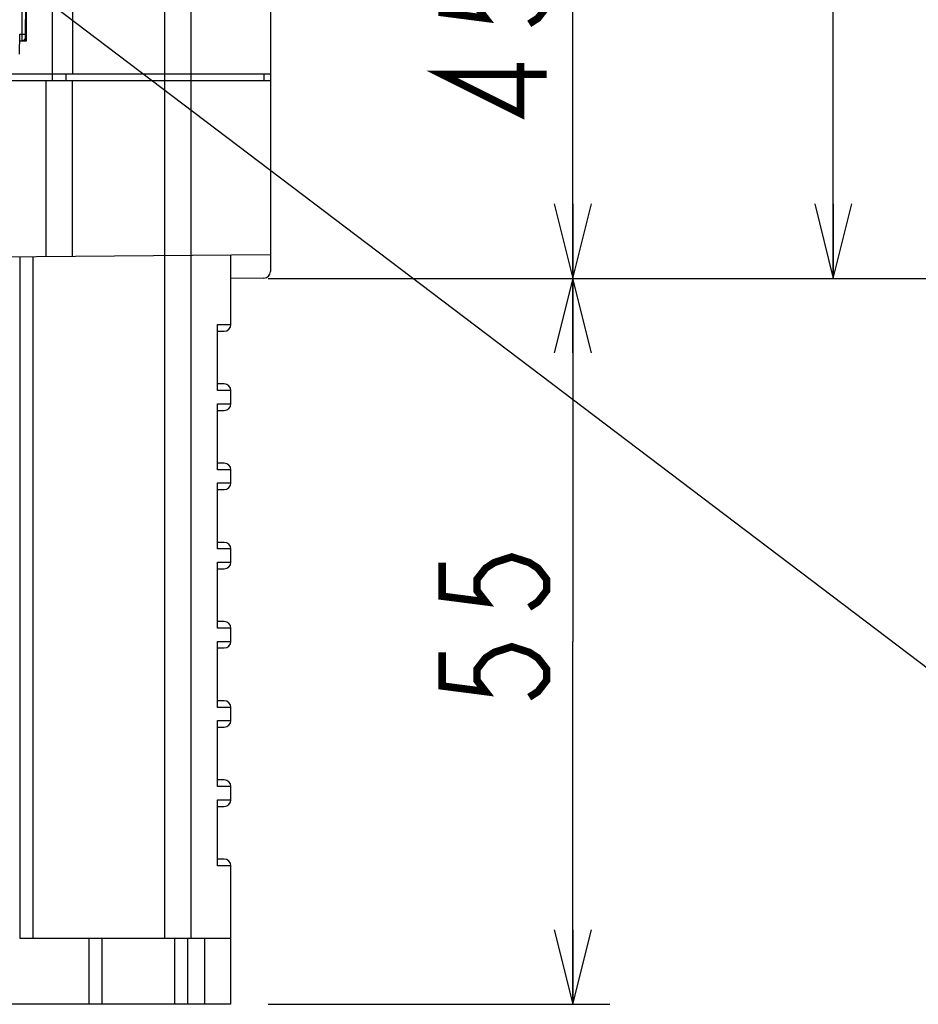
# Model space of a CAD drawing. Extents: x 29 to 410, y 33 to 287.
# Tile 5 of 33: x 111 to 135, y 37 to 63. Entities that reach past the tile are written whole.
import ezdxf

# ---------------------------------------------------------------- set-up
doc = ezdxf.new("R2010")
doc.units = 0
doc.header["$LTSCALE"] = 23.1
doc.layers.get('0').update_dxf_attribs({"linetype": 'CONTINUOUS'})
doc.layers.add('ALL_DIM', color=7, linetype='CONTINUOUS')
doc.layers.add('ALL_NOTE', color=7, linetype='CONTINUOUS')
doc.dimstyles.get("Standard").update_dxf_attribs({"dimtxt": 2.5, "dimasz": 2.5, "dimexe": 1.25, "dimexo": 0.625, "dimtad": 1, "dimcen": 2.5, "dimazin": 3, "dimtfac": 1, "dimtmove": 0, "dimatfit": 3})

# ---------------------------------------------------------------- blocks, each defined once
blk = doc.blocks.new('_OPEN')
at = {"color": 0, "linetype": 'BYBLOCK'}
for p, q in [((0, 0), (-1, 0.25)), ((-1, -0.25), (0, 0)), ((-1, 0), (0, 0))]:
    blk.add_line(p, q, dxfattribs=at)
blk = doc.blocks.new('*D16')
at = {"layer": 'ALL_DIM', "color": 2, "linetype": 'CONTINUOUS'}
for p, q in [((117.289, 56.04), (126.453, 56.04)), ((125.453, 56.04), (125.453, 46.305)), ((125.453, 36.57), (125.453, 46.305)), ((117.289, 36.57), (126.453, 36.57))]:
    blk.add_line(p, q, dxfattribs=at)
at = {"layer": 'ALL_DIM', "color": 2, "linetype": 'CONTINUOUS', "xscale": 2, "yscale": 2, "zscale": 2}
for p, rotation in [((125.453, 56.04), 90), ((125.453, 36.57), 270)]:
    blk.add_blockref('_OPEN', p, dxfattribs=dict(at, rotation=rotation))
blk = doc.blocks.new('*D17')
at = {"layer": 'ALL_DIM', "color": 2, "linetype": 'CONTINUOUS'}
for p, q in [((113.448, 72.537), (126.453, 72.537)), ((125.453, 72.537), (125.453, 64.288)), ((125.453, 56.04), (125.453, 64.288)), ((117.289, 56.04), (126.453, 56.04))]:
    blk.add_line(p, q, dxfattribs=at)
at = {"layer": 'ALL_DIM', "color": 2, "linetype": 'CONTINUOUS', "xscale": 2, "yscale": 2, "zscale": 2}
for p, rotation in [((125.453, 72.537), 90), ((125.453, 56.04), 270)]:
    blk.add_blockref('_OPEN', p, dxfattribs=dict(at, rotation=rotation))
blk = doc.blocks.new('*D18')
at = {"layer": 'ALL_DIM', "color": 2, "linetype": 'CONTINUOUS'}
for p, q in [((96.279, 83.511), (133.44, 83.511)), ((132.44, 83.511), (132.44, 69.775)), ((132.44, 56.04), (132.44, 69.775)), ((117.289, 56.04), (133.44, 56.04))]:
    blk.add_line(p, q, dxfattribs=at)
at = {"layer": 'ALL_DIM', "color": 2, "linetype": 'CONTINUOUS', "xscale": 2, "yscale": 2, "zscale": 2}
for p, rotation in [((132.44, 83.511), 90), ((132.44, 56.04), 270)]:
    blk.add_blockref('_OPEN', p, dxfattribs=dict(at, rotation=rotation))
blk = doc.blocks.new('*D19')
at = {"layer": 'ALL_DIM', "color": 2, "linetype": 'CONTINUOUS'}
for p, q in [((106.545, 87.298), (140.546, 87.298)), ((139.546, 87.298), (139.546, 71.669)), ((139.546, 56.04), (139.546, 71.669)), ((117.289, 56.04), (140.546, 56.04))]:
    blk.add_line(p, q, dxfattribs=at)
at = {"layer": 'ALL_DIM', "color": 2, "linetype": 'CONTINUOUS', "xscale": 2, "yscale": 2, "zscale": 2}
for p, rotation in [((139.546, 87.298), 90), ((139.546, 56.04), 270)]:
    blk.add_blockref('_OPEN', p, dxfattribs=dict(at, rotation=rotation))

msp = doc.modelspace()

# ---------------------------------------------------------------- linework, layer by layer
at = {"color": 7, "linetype": 'CONTINUOUS'}
for p, q in [((115.227, 38.34), (115.227, 92.798)), ((111.51, 61.35), (111.51, 87.001)), ((112.041, 87.015), (112.041, 61.527)), ((114.519, 38.34), (114.519, 87.015)), ((110.813, 62.412), (110.813, 85.033)), ((110.788, 62.412), (110.791, 79.04)), ((110.691, 62.586), (110.701, 68.053)), ((117.351, 64.722), (117.351, 56.225)), ((110.625, 62.058), (110.634, 62.586)), ((110.631, 62.412), (110.813, 62.412)), ((110.634, 62.586), (110.788, 62.586)), ((110.691, 62.417), (110.691, 62.586)), ((103.256, 61.35), (117.351, 61.35)), ((103.259, 61.527), (117.351, 61.527)), ((111.339, 56.625), (111.339, 61.35)), ((111.864, 61.527), (111.861, 61.35)), ((112.041, 56.631), (112.041, 61.35)), ((117.174, 61.527), (117.171, 61.35)), ((109.217, 56.607), (117.351, 56.678)), ((110.628, 56.619), (110.628, 38.34)), ((110.979, 56.622), (110.979, 38.34)), ((116.289, 54.801), (116.289, 56.668)), ((117.176, 56.048), (116.289, 56.04)), ((115.935, 54.801), (116.289, 54.801)), ((115.935, 53.031), (115.935, 54.801)), ((115.935, 54.624), (116.112, 54.624)), ((116.112, 53.208), (115.935, 53.208)), ((116.289, 53.031), (115.935, 53.031)), ((116.289, 52.677), (116.289, 53.031)), ((115.935, 52.677), (116.289, 52.677)), ((115.935, 50.907), (115.935, 52.677)), ((115.935, 52.5), (116.112, 52.5)), ((116.112, 51.084), (115.935, 51.084)), ((116.289, 50.907), (115.935, 50.907)), ((116.289, 50.553), (116.289, 50.907)), ((115.935, 50.553), (116.289, 50.553)), ((115.935, 48.783), (115.935, 50.553)), ((115.935, 50.376), (116.112, 50.376)), ((116.112, 48.96), (115.935, 48.96)), ((116.289, 48.783), (115.935, 48.783)), ((116.289, 48.429), (116.289, 48.783)), ((115.935, 48.429), (116.289, 48.429)), ((115.935, 46.659), (115.935, 48.429)), ((115.935, 48.252), (116.112, 48.252)), ((116.112, 46.836), (115.935, 46.836)), ((116.289, 46.659), (115.935, 46.659)), ((116.289, 46.305), (116.289, 46.659)), ((115.935, 46.305), (116.289, 46.305)), ((115.935, 44.535), (115.935, 46.305)), ((115.935, 46.128), (116.112, 46.128)), ((116.112, 44.712), (115.935, 44.712)), ((116.289, 44.535), (115.935, 44.535)), ((116.289, 44.181), (116.289, 44.535)), ((115.935, 44.181), (116.289, 44.181)), ((115.935, 42.411), (115.935, 44.181)), ((115.935, 44.004), (116.112, 44.004)), ((116.112, 42.588), (115.935, 42.588)), ((116.289, 42.411), (115.935, 42.411)), ((116.289, 42.057), (116.289, 42.411)), ((115.935, 42.057), (116.289, 42.057)), ((115.935, 40.287), (115.935, 42.057)), ((115.935, 41.88), (116.112, 41.88)), ((116.112, 40.464), (115.935, 40.464)), ((116.289, 40.287), (115.935, 40.287)), ((116.289, 36.57), (116.289, 40.287)), ((110.628, 38.34), (116.289, 38.34)), ((112.487, 36.57), (112.487, 38.34)), ((112.838, 36.57), (112.838, 38.34)), ((114.785, 36.57), (114.785, 38.34)), ((115.139, 36.57), (115.139, 38.34)), ((115.581, 38.34), (115.581, 36.57)), ((116.289, 36.57), (109.917, 36.57))]:
    msp.add_line(p, q, dxfattribs=at)
for centre, start, end in [((110.657, 62.589), 281.9544, 317.6748), ((117.174, 56.225), 270.5, 360), ((116.112, 54.801), 270, 360), ((116.112, 53.031), 0, 90), ((116.112, 52.677), 270, 360), ((116.112, 50.907), 0, 90), ((116.112, 50.553), 270, 360), ((116.112, 48.783), 0, 90), ((116.112, 48.429), 270, 360), ((116.112, 46.659), 0, 90), ((116.112, 46.305), 270, 360), ((116.112, 44.535), 0, 90), ((116.112, 44.181), 270, 360), ((116.112, 42.411), 0, 90), ((116.112, 42.057), 270, 360), ((116.112, 40.287), 0, 90)]:
    msp.add_arc(centre, 0.177, start, end, dxfattribs=at)
at = {"layer": 'ALL_DIM', "color": 2, "linetype": 'CONTINUOUS', "const_width": 0.2}
for points in [[(121.953, 64.071), (121.953, 63.168), (123.12, 63.017), (122.887, 63.318), (122.887, 63.619), (123.12, 63.92), (123.353, 64.071), (123.82, 64.221), (124.287, 64.071), (124.52, 63.92), (124.753, 63.619), (124.753, 63.318), (124.52, 63.017), (124.287, 62.867)], [(124.753, 61.512), (121.953, 61.512), (124.053, 60.459), (124.053, 61.813)], [(121.953, 48.419), (121.953, 47.516), (123.12, 47.365), (122.887, 47.666), (122.887, 47.967), (123.12, 48.268), (123.353, 48.419), (123.82, 48.569), (124.287, 48.419), (124.52, 48.268), (124.753, 47.967), (124.753, 47.666), (124.52, 47.365), (124.287, 47.215)], [(121.953, 46.011), (121.953, 45.108), (123.12, 44.957), (122.887, 45.258), (122.887, 45.559), (123.12, 45.86), (123.353, 46.011), (123.82, 46.161), (124.287, 46.011), (124.52, 45.86), (124.753, 45.559), (124.753, 45.258), (124.52, 44.957), (124.287, 44.807)]]:
    msp.add_lwpolyline(points, dxfattribs=at)
at = {"layer": 'ALL_NOTE', "color": 2, "linetype": 'CONTINUOUS'}
msp.add_line((107.901, 66.11), (138.28, 43.067), dxfattribs=at)

# ---------------------------------------------------------------- dimensions: what is measured, and where the dimension line sits
at = {"layer": 'ALL_DIM', "color": 2, "linetype": 'CONTINUOUS'}
for base, p1, angle, picture, middle in [((139.546, 56.04), (106.545, 87.298), 270, '*D19', (138.846, 67.587)), ((132.44, 56.04), (96.279, 83.511), 270, '*D18', (131.74, 65.908)), ((125.453, 56.04), (113.448, 72.537), 270, '*D17', (124.753, 59.857)), ((125.453, 56.04), (117.289, 36.57), 90, '*D16', (124.753, 44.205))]:
    dim = msp.add_linear_dim(base=base, p1=p1, p2=(117.289, 56.04), angle=angle, dimstyle='Standard', dxfattribs=at)
    dim.commit()
    dim.dimension.update_dxf_attribs({"geometry": picture, "text_midpoint": middle, "dimtype": 128})

doc.saveas('drawing.dxf')
